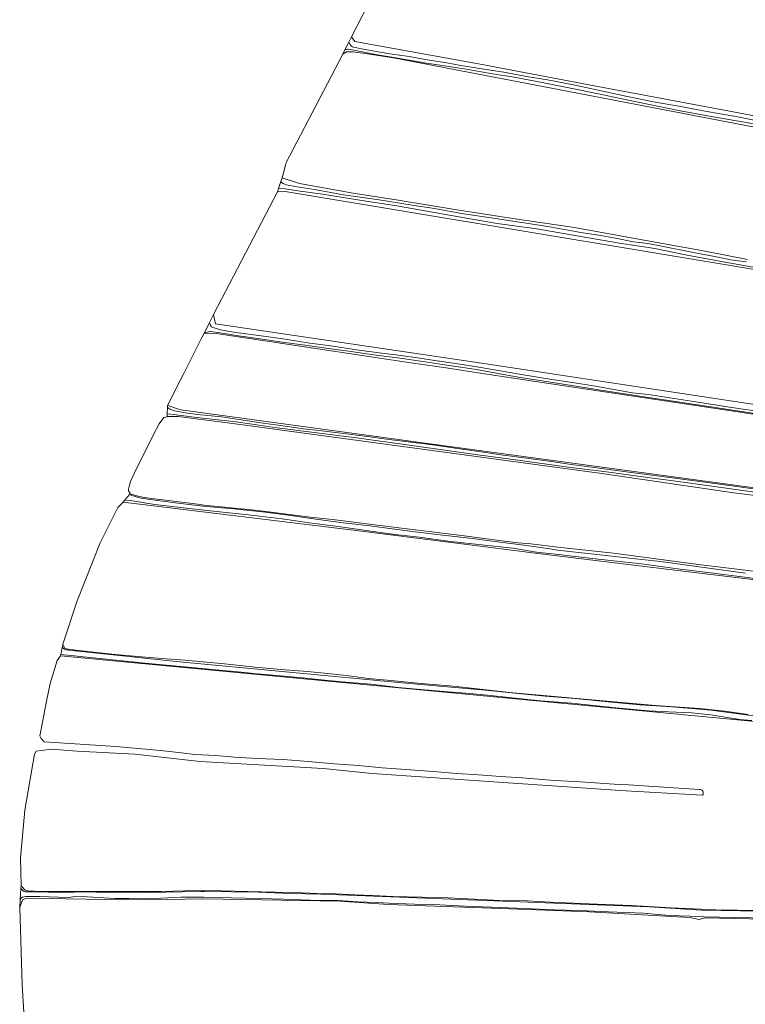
# Model space of a CAD drawing. Header units: metres. Extents: x 149984 to 156489, y 469398 to 478068.
# Tile 23 of 256: x 151204 to 151481, y 472482 to 472858. Entities that reach past the tile are written whole.
import ezdxf

# ---------------------------------------------------------------- set-up
doc = ezdxf.new("R2010")
doc.units = ezdxf.units.M
doc.header["$LTSCALE"] = 0.75
for name, color, linetype, lineweight in [('B-WE-GR-GRAS-GV', 252, 'Continuous', 13), ('B-WE-OG-TERREIN_OEVER-GV', 252, 'Continuous', 18), ('B-WE-OG-WATER_SLOOT-GV', 252, 'Continuous', 18)]:
    doc.layers.add(name, color=color, linetype=linetype, lineweight=lineweight)

msp = doc.modelspace()

# ---------------------------------------------------------------- linework, layer by layer
at = {"layer": 'B-WE-GR-GRAS-GV', "flags": 128}
for points in [[(151348.266, 472885.847), (151330.65, 472851.32), (151331.841, 472849.494), (151379.069, 472841.001), (151426.694, 472831.952), (151498.21, 472818.538), (151556.789, 472804.647), (151634.577, 472784.486), (151815.949, 472740.671), (151889.529, 472717.414), (151903.102, 472742.497), (151897.532, 472744.137)], [(151515.762, 472810.783), (151346.636, 472843.299), (151335.794, 472845.002), (151331.142, 472845.599), (151328.737, 472845.569), (151327.673, 472844.953), (151327.239, 472844.702), (151308.237, 472808.155), (151305.715, 472803.303), (151305.446, 472802.317), (151304.096, 472797.365), (151310.729, 472795.251), (151331.215, 472791.622), (151348.479, 472788.844), (151370.109, 472785.272), (151392.268, 472781.899), (151415.749, 472778.393), (151435.99, 472774.689), (151465.756, 472769.331), (151481.829, 472766.156)], [(151575.188, 472692.33), (151480.727, 472707.635), (151381.459, 472722.533), (151373.302, 472723.758), (151366.784, 472724.736), (151350.786, 472727.137), (151278.952, 472737.918), (151274.351, 472738.085), (151273.371, 472736.15), (151266.523, 472722.627), (151264.061, 472717.765), (151260.936, 472711.593), (151260.316, 472710.37), (151261.189, 472710.087), (151264.492, 472709.016), (151265.4, 472708.722), (151355.985, 472696.431), (151477.052, 472680.003), (151588.142, 472664.93)], [(151566.816, 472665.67), (151476.625, 472677.052), (151426.202, 472684.373), (151286.139, 472703.438), (151264.411, 472706.153), (151260.293, 472706.244), (151260.213, 472706.113), (151258.876, 472705.759), (151257.188, 472703.385), (151254.951, 472699.255), (151253.24, 472695.626), (151250.135, 472689.589), (151247.557, 472684.375), (151246.188, 472681.386), (151245.709, 472679.446), (151245.468, 472678.409), (151245.468, 472677.734), (151246.064, 472676.702), (151246.085, 472676.695), (151248.642, 472675.83), (151248.644, 472675.829), (151250.776, 472675.405), (151253.331, 472674.927), (151270.88, 472672.85), (151274.281, 472672.257), (151284.619, 472671.344), (151293.656, 472670.431), (151299.955, 472669.61), (151305.888, 472668.857), (151314.834, 472667.738), (151323.415, 472666.803), (151347.664, 472663.724), (151371.715, 472660.827), (151389.098, 472658.604), (151394.297, 472657.93), (151399.139, 472657.493), (151409.378, 472656.263), (151430.686, 472653.9), (151462.166, 472649.782), (151486.142, 472646.854)], [(151838.739, 472557.805), (151841.803, 472557.544), (151841.942, 472559.425), (151843.216, 472565.854), (151849.159, 472564.949), (151856.563, 472598.287), (151831.359, 472601.808), (151737.785, 472613.967), (151671.969, 472620.989), (151617.042, 472627.434), (151564.617, 472634.167), (151458.324, 472646.961), (151400.8, 472653.983), (151379.734, 472656.676), (151333.465, 472662.544), (151243.429, 472673.51), (151241.409, 472671.394), (151234.579, 472657.927), (151225.825, 472635.706), (151220.342, 472619.161), (151221.152, 472617.677)], [(151222.487, 472617.227), (151225.206, 472616.918), (151239.005, 472615.383), (151250.46, 472614.312), (151258.124, 472613.702), (151267.14, 472613.027), (151282.091, 472611.615), (151293.848, 472610.329), (151303.598, 472609.496), (151313.852, 472608.682), (151321.628, 472607.949), (151329.708, 472607.062), (151336.949, 472606.111), (151345.688, 472605.277), (151357.158, 472604.114), (151369.451, 472603.057), (151380.895, 472601.846), (151391.02, 472600.735), (151426.676, 472597.518), (151446.783, 472595.782), (151463.554, 472594.641), (151473.208, 472593.54), (151482.088, 472592.293)], [(151592.47, 472579.38), (151219.496, 472614.717), (151218.138, 472612.981), (151215.49, 472604.198), (151214.156, 472597.415), (151212.706, 472590.044), (151211.574, 472584.159), (151212.027, 472583.102), (151213.277, 472581.881), (151240.591, 472580.097), (151254.85, 472578.806), (151258.79, 472578.413), (151265.724, 472577.626), (151270.812, 472577.035), (151278.842, 472576.569), (151285.982, 472576.034), (151294.616, 472575.45), (151304.458, 472575.041), (151314.069, 472574.316), (151324.097, 472573.443), (151333.329, 472572.832), (151342.312, 472571.96), (151351.371, 472571.225), (151361.838, 472570.497), (151370.847, 472569.694), (151379.077, 472569.177), (151387.522, 472568.645), (151395.752, 472568.036), (151403.566, 472567.489), (151408.328, 472567.106), (151418.035, 472566.597), (151432.743, 472565.575)], [(151464.731, 472561.445), (151433.175, 472563.259), (151338.559, 472569.748), (151319.771, 472571.634), (151272.765, 472574.35), (151247.791, 472577.066), (151225.769, 472578.282), (151215.989, 472579.075), (151212.102, 472578.575), (151210.199, 472578.322), (151209.526, 472577.168), (151205.87, 472555.716), (151204.139, 472537.44), (151204.428, 472526.859), (151205.921, 472525.153)], [(151432.743, 472565.575), (151436.453, 472565.371), (151463.363, 472563.668)], [(151206.964, 472524.869), (151212.059, 472524.569), (151234.151, 472524.646), (151258.029, 472524.646), (151271.598, 472525.059), (151281.087, 472524.833), (151290.858, 472524.634), (151301.662, 472524.316), (151309.184, 472524.225), (151311.775, 472524.084), (151317.434, 472523.926), (151324.812, 472523.741), (151331.938, 472523.358), (151338.634, 472523.083), (151346.522, 472522.766), (151357.419, 472522.474), (151367.573, 472522.151), (151377.495, 472521.75), (151387.205, 472521.25), (151397.664, 472521.05), (151406.671, 472520.508), (151421.353, 472519.973), (151437.477, 472519.304), (151452.665, 472518.436), (151469.721, 472517.635), (151486.499, 472517.41)], [(151831.043, 472462.43), (151833.292, 472462.267), (151833.318, 472464.916), (151835.076, 472496.46), (151833.499, 472496.576), (151796.501, 472499.292), (151744.936, 472502.027), (151631.26, 472507.984), (151527.952, 472513.194), (151465.629, 472514.527), (151463.383, 472513.941), (151459.672, 472514.723), (151421.426, 472516.894), (151387.599, 472518.141), (151344.726, 472519.703), (151325.976, 472520.875), (151274.118, 472521.852), (151260.153, 472521.559), (151244.527, 472521.461), (151206.342, 472522.047), (151204.936, 472521.388), (151203.879, 472518.48), (151204.877, 472489.038), (151205.478, 472478.391)]]:
    msp.add_lwpolyline(points, dxfattribs=at)
msp.add_lwpolyline([(151866.139, 472652.157), (151876.203, 472681.569), (151843.795, 472689.177), (151785.446, 472702.979), (151554.646, 472748.241), (151489.139, 472761.558), (151305.272, 472792.209), (151302.337, 472792.029), (151277.843, 472745.127), (151278.716, 472741.634), (151381.104, 472726.469), (151539.231, 472702.493), (151688.295, 472679.541)], close=True, dxfattribs=at)
at = {"layer": 'B-WE-GR-GRAS-GV'}
for points in [[(151221.152, 472617.677, 0.1843063), (151222.487, 472617.227)], [(151463.363, 472563.668, -0.662802), (151464.731, 472561.445)], [(151205.921, 472525.153, 0.1133466), (151206.964, 472524.869)]]:
    msp.add_lwpolyline(points, format="xyb", dxfattribs=at)
at = {"layer": 'B-WE-OG-TERREIN_OEVER-GV', "flags": 128}
for points in [[(151498.21, 472818.538), (151426.694, 472831.952), (151379.069, 472841.001), (151331.841, 472849.494), (151330.65, 472851.32), (151329.604, 472849.29), (151330.059, 472848.375)], [(151328.109, 472846.389), (151327.239, 472844.702), (151327.673, 472844.953), (151328.737, 472845.569), (151331.142, 472845.599), (151335.794, 472845.002), (151346.636, 472843.299), (151515.762, 472810.783)], [(151488.812, 472817.189), (151480.72, 472818.72), (151470.149, 472820.469), (151455.472, 472823.191), (151443.816, 472825.575), (151435.102, 472827.312), (151424.999, 472829.55), (151414.836, 472831.549), (151404.1, 472833.795), (151392.802, 472835.882), (151384.443, 472837.226), (151374.371, 472838.92), (151365.385, 472840.42), (151358.418, 472841.338), (151354.085, 472842.087), (151346.778, 472843.421), (151339.784, 472844.616), (151330.255, 472846.448), (151329.378, 472846.615)], [(151331.322, 472847.341), (151335.707, 472846.48), (151345.31, 472844.821), (151352.678, 472843.75), (151359.571, 472842.509), (151367.076, 472841.38), (151372.396, 472840.363), (151380.394, 472839.048), (151388.743, 472837.754), (151397.473, 472836.153), (151405.496, 472834.829), (151415.395, 472832.959), (151423.058, 472831.292), (151435.34, 472828.621), (151446.564, 472826.379), (151455.688, 472824.821), (151467.066, 472822.666), (151478.825, 472820.567), (151486.233, 472819.123)], [(151481.829, 472766.156), (151465.756, 472769.331), (151435.99, 472774.689), (151415.749, 472778.393), (151392.268, 472781.899), (151370.109, 472785.272), (151348.479, 472788.844), (151331.215, 472791.622), (151310.729, 472795.251), (151304.096, 472797.365), (151303.658, 472796.035), (151303.877, 472795.687), (151304.541, 472795.222), (151305.638, 472794.81), (151309.851, 472794.032), (151316.468, 472792.907), (151327.587, 472790.989), (151341.191, 472789.042), (151353.816, 472787.007), (151362.332, 472785.641), (151373.376, 472783.698), (151383.959, 472782.076), (151405.639, 472778.881), (151418.264, 472776.577), (151425.842, 472775.362), (151431.46, 472774.41), (151438.318, 472773.001), (151443.849, 472772.326), (151448.402, 472771.402), (151461.282, 472768.821), (151470.706, 472767.124), (151475.396, 472766.104), (151481.511, 472765.29)], [(151485.481, 472763.034), (151471.136, 472765.616), (151458.209, 472768.042), (151446.488, 472770.369), (151432.925, 472772.506), (151417.406, 472775.184), (151401.362, 472777.947), (151386.198, 472780.029), (151366.534, 472783.443), (151347.863, 472786.675), (151334.544, 472788.778), (151319.562, 472791.173), (151310.11, 472792.47), (151305.286, 472793.17), (151302.777, 472793.364), (151302.337, 472792.029), (151305.272, 472792.209), (151489.139, 472761.558)], [(151539.231, 472702.493), (151381.104, 472726.469), (151278.716, 472741.634), (151277.843, 472745.127), (151276.383, 472742.182), (151276.79, 472741.063), (151277.072, 472740.531), (151277.35, 472740.377), (151278.539, 472740.003), (151279.747, 472739.581), (151281.198, 472739.168), (151286.252, 472738.25), (151295.205, 472737.138), (151305.245, 472735.698), (151314.718, 472734.211), (151322.71, 472733.191), (151332.527, 472731.701), (151342.184, 472730.428), (151349.452, 472729.574), (151356.67, 472728.539), (151361.488, 472727.727), (151371.234, 472726.324), (151379.276, 472725.017), (151386.647, 472723.771), (151395.572, 472722.286), (151407.065, 472720.291), (151414.075, 472719.262), (151423.868, 472717.783), (151437.976, 472715.282), (151443.903, 472714.575), (151460.511, 472712.001), (151475.026, 472709.743), (151488.112, 472707.788)], [(151492.723, 472706.05), (151478.776, 472708.246), (151461.051, 472710.875), (151444.063, 472713.394), (151428.213, 472715.874), (151414.043, 472718.154), (151408.153, 472719.121), (151403.398, 472719.808), (151394.255, 472721.266), (151385.996, 472722.775), (151378.295, 472724.147), (151367.039, 472725.847), (151358.787, 472727.063), (151348.239, 472728.681), (151338.976, 472729.824), (151329.606, 472731.156), (151322.693, 472732.118), (151312.883, 472733.455), (151304.182, 472734.641), (151296.62, 472735.764), (151286.547, 472737.185), (151280.394, 472738.117), (151276.709, 472738.649), (151276.435, 472738.653), (151274.423, 472738.23), (151274.351, 472738.085), (151278.952, 472737.918), (151350.786, 472727.137), (151366.784, 472724.736), (151373.302, 472723.758), (151381.459, 472722.533), (151480.727, 472707.635), (151575.188, 472692.33)], [(151588.142, 472664.93), (151477.052, 472680.003), (151355.985, 472696.431), (151265.4, 472708.722), (151264.492, 472709.016), (151261.189, 472710.087), (151260.316, 472710.37), (151260.302, 472709.789), (151260.635, 472709.438)], [(151492.022, 472676.218), (151474.546, 472678.673), (151457.351, 472681.093), (151439.934, 472683.364), (151427.989, 472685.057), (151413.549, 472686.866), (151389.496, 472690.099), (151378.856, 472691.561), (151363.559, 472693.743), (151349.903, 472695.558), (151332.468, 472698.01), (151316.324, 472700.067), (151302.224, 472701.867), (151286.516, 472704.109), (151270.465, 472705.971), (151262.658, 472706.905), (151260.238, 472707.152), (151260.213, 472706.113), (151260.293, 472706.244), (151264.411, 472706.153), (151286.139, 472703.438), (151426.202, 472684.373), (151476.625, 472677.052), (151566.816, 472665.67)], [(151262.468, 472708.533), (151267.024, 472707.597), (151271.746, 472706.984), (151280.917, 472706.01), (151287.572, 472705.066), (151296.009, 472703.828), (151304.324, 472702.636), (151312.273, 472701.485), (151318.081, 472700.817), (151327.729, 472699.717), (151335.695, 472698.656), (151345.027, 472697.401), (151353.275, 472696.337), (151361.554, 472695.339), (151371.972, 472693.787), (151379.244, 472692.775), (151388.597, 472691.429), (151391.667, 472691.03), (151407.898, 472688.923), (151413.675, 472687.924), (151422.378, 472686.814), (151438.399, 472684.648), (151454.109, 472682.63), (151472.148, 472680.264), (151485.01, 472678.432)], [(151486.142, 472646.854), (151462.166, 472649.782), (151430.686, 472653.9), (151409.378, 472656.263), (151399.139, 472657.493), (151394.297, 472657.93), (151389.098, 472658.604), (151371.715, 472660.827), (151347.664, 472663.724), (151323.415, 472666.803), (151314.834, 472667.738), (151305.888, 472668.857), (151299.955, 472669.61), (151293.656, 472670.431), (151284.619, 472671.344), (151274.281, 472672.257), (151270.88, 472672.85), (151253.331, 472674.927), (151250.776, 472675.405), (151248.644, 472675.829), (151248.642, 472675.83), (151246.085, 472676.695), (151245.845, 472676.407), (151246.677, 472676.061), (151249.195, 472675.229), (151250.32, 472674.991), (151254.638, 472674.345), (151265.318, 472672.932), (151275.157, 472671.766), (151285.716, 472670.913), (151297.692, 472669.587), (151307.455, 472668.319), (151316.151, 472667.098), (151327.446, 472665.585), (151337.66, 472664.372), (151348.032, 472662.979), (151356.794, 472661.803), (151366.696, 472660.699), (151376.768, 472659.536), (151387.255, 472658.109), (151394.585, 472657.278), (151401.138, 472656.383), (151407.213, 472655.505), (151409.339, 472655.134), (151423.171, 472653.532), (151439.126, 472651.789), (151448.776, 472650.827), (151466.216, 472648.313), (151481.126, 472646.352)], [(151492.468, 472643.203), (151479.889, 472644.868), (151467.689, 472646.398), (151456.103, 472647.879), (151441.316, 472649.883), (151424.873, 472651.666), (151408.547, 472653.571), (151401.227, 472654.35), (151392.243, 472655.856), (151381.557, 472656.989), (151367.456, 472658.59), (151356.552, 472660.026), (151347.195, 472661.113), (151337.041, 472662.525), (151326.385, 472664.04), (151314.564, 472665.581), (151304.126, 472667.045), (151291.156, 472668.637), (151277.872, 472670.068), (151267.571, 472671.163), (151255.543, 472672.596), (151246.83, 472673.995), (151245.349, 472674.184), (151243.929, 472674.11), (151243.429, 472673.51), (151333.465, 472662.544), (151379.734, 472656.676), (151400.8, 472653.983), (151458.324, 472646.961), (151564.617, 472634.167)], [(151221.152, 472617.677), (151220.342, 472619.161), (151220.199, 472618.412)], [(151221.497, 472617.045), (151263.629, 472612.524), (151349.914, 472604.444), (151381.691, 472601.577)], [(151482.088, 472592.293), (151473.208, 472593.54), (151463.554, 472594.641), (151446.783, 472595.782), (151426.676, 472597.518), (151391.02, 472600.735), (151380.895, 472601.846), (151369.451, 472603.057), (151357.158, 472604.114), (151345.688, 472605.277), (151336.949, 472606.111), (151329.708, 472607.062), (151321.628, 472607.949), (151313.852, 472608.682), (151303.598, 472609.496), (151293.848, 472610.329), (151282.091, 472611.615), (151267.14, 472613.027), (151258.124, 472613.702), (151250.46, 472614.312), (151239.005, 472615.383), (151225.206, 472616.918), (151222.487, 472617.227)], [(151483.526, 472590.049), (151478.835, 472590.434), (151467.806, 472592.156), (151460.464, 472592.863), (151451.7, 472593.274), (151444.095, 472593.677), (151431.566, 472594.816), (151414.64, 472596.574), (151402.823, 472597.483), (151391.831, 472598.608), (151382.491, 472599.633), (151374.157, 472600.432), (151367.523, 472600.983), (151358.501, 472601.769), (151348.467, 472602.664), (151338.003, 472603.944), (151326.973, 472604.798), (151320.477, 472605.374), (151311.75, 472606.323), (151302.088, 472607.135), (151294.568, 472607.86), (151287.186, 472608.555), (151278.723, 472609.414), (151269.668, 472610.229), (151258.488, 472611.229), (151250.556, 472612.033), (151241.864, 472612.882), (151234.295, 472613.683), (151223.35, 472614.86), (151219.599, 472615.26), (151219.496, 472614.717), (151592.47, 472579.38)], [(151381.691, 472601.577), (151391.708, 472600.541), (151404.601, 472599.292), (151416.023, 472598.363), (151429.902, 472597.055), (151440.702, 472596.008), (151452.902, 472595.254), (151467.943, 472593.955), (151482.276, 472592.035)], [(151205.921, 472525.153), (151204.428, 472526.859), (151204.36, 472525.826), (151204.949, 472525.176)], [(151486.499, 472517.41), (151469.721, 472517.635), (151452.665, 472518.436), (151437.477, 472519.304), (151421.353, 472519.973), (151406.671, 472520.508), (151397.664, 472521.05), (151387.205, 472521.25), (151377.495, 472521.75), (151367.573, 472522.151), (151357.419, 472522.474), (151346.522, 472522.766), (151338.634, 472523.083), (151331.938, 472523.358), (151324.812, 472523.741), (151317.434, 472523.926), (151311.775, 472524.084), (151309.184, 472524.225), (151301.662, 472524.316), (151290.858, 472524.634), (151281.087, 472524.833), (151271.598, 472525.059), (151258.029, 472524.646), (151234.151, 472524.646), (151212.059, 472524.569), (151206.964, 472524.869)], [(151204.08, 472521.544), (151203.879, 472518.48), (151204.936, 472521.388), (151206.342, 472522.047), (151244.527, 472521.461), (151260.153, 472521.559), (151274.118, 472521.852), (151325.976, 472520.875), (151344.726, 472519.703), (151387.599, 472518.141), (151421.426, 472516.894), (151459.672, 472514.723), (151463.383, 472513.941), (151465.629, 472514.527), (151527.952, 472513.194), (151631.26, 472507.984), (151744.936, 472502.027), (151796.501, 472499.292), (151833.499, 472496.576)], [(151489.834, 472514.476), (151477.065, 472514.706), (151465.218, 472514.954), (151459.942, 472515.151), (151451.931, 472515.47), (151442.19, 472516.375), (151428.799, 472516.847), (151420.63, 472517.185), (151408.189, 472517.667), (151396.764, 472518.181), (151383.925, 472518.701), (151374, 472518.965), (151364.316, 472519.548), (151354.715, 472519.725), (151344.87, 472520.214), (151340.032, 472520.377), (151333.087, 472520.685), (151325.67, 472521.129), (151314.664, 472521.36), (151304.804, 472521.726), (151295.479, 472521.93), (151284.617, 472522.205), (151274.103, 472522.404), (151265.383, 472522.442), (151255.29, 472521.986), (151252.862, 472521.814), (151245.514, 472521.912), (151240.251, 472521.974), (151229.582, 472522.611), (151224.953, 472522.706), (151223.413, 472522.498), (151222.364, 472522.378), (151211.498, 472522.686), (151206.178, 472522.721)], [(151206.448, 472524.55), (151208.958, 472524.559), (151220.758, 472524.212), (151228.721, 472524.507), (151241.457, 472524.095), (151253.349, 472524.311), (151266.042, 472524.471), (151273.065, 472524.646), (151274.456, 472524.646), (151294.974, 472524.397)], [(151294.974, 472524.397), (151307.156, 472523.895), (151318.858, 472523.565), (151329.266, 472523.18), (151444.142, 472518.707), (151464.437, 472517.432), (151501.186, 472516.873), (151522.538, 472515.989), (151636.334, 472510.121), (151664.05, 472508.728), (151683.758, 472507.139), (151717.329, 472505.311), (151808.712, 472500.79), (151824.304, 472499.837), (151827.229, 472499.765), (151833.09, 472499.467)]]:
    msp.add_lwpolyline(points, dxfattribs=at)
at = {"layer": 'B-WE-OG-TERREIN_OEVER-GV'}
for points in [[(151329.378, 472846.615, 0.0539788), (151328.109, 472846.389)], [(151330.059, 472848.375, 0.184103), (151331.322, 472847.341)], [(151260.635, 472709.438, 0.0903386), (151262.468, 472708.533)], [(151220.199, 472618.412, 0.3036249), (151221.497, 472617.045)], [(151222.487, 472617.227, -0.1843063), (151221.152, 472617.677)], [(151204.949, 472525.176, 0.247608), (151206.448, 472524.55)], [(151206.964, 472524.869, -0.1133466), (151205.921, 472525.153)], [(151206.178, 472522.721, 0.263625), (151204.08, 472521.544)]]:
    msp.add_lwpolyline(points, format="xyb", dxfattribs=at)
at = {"layer": 'B-WE-OG-WATER_SLOOT-GV', "flags": 128}
for points in [[(151330.059, 472848.375), (151329.604, 472849.29), (151328.109, 472846.389)], [(151329.378, 472846.615), (151330.255, 472846.448), (151339.784, 472844.616), (151346.778, 472843.421), (151354.085, 472842.087), (151358.418, 472841.338), (151365.385, 472840.42), (151374.371, 472838.92), (151384.443, 472837.226), (151392.802, 472835.882), (151404.1, 472833.795), (151414.836, 472831.549), (151424.999, 472829.55), (151435.102, 472827.312), (151443.816, 472825.575), (151455.472, 472823.191), (151470.149, 472820.469), (151480.72, 472818.72), (151488.812, 472817.189)], [(151405.496, 472834.829), (151397.473, 472836.153), (151388.743, 472837.754), (151380.394, 472839.048), (151372.396, 472840.363), (151367.076, 472841.38), (151359.571, 472842.509), (151352.678, 472843.75), (151345.31, 472844.821), (151335.707, 472846.48), (151331.322, 472847.341)], [(151486.233, 472819.123), (151478.825, 472820.567), (151467.066, 472822.666), (151455.688, 472824.821), (151446.564, 472826.379), (151435.34, 472828.621), (151423.058, 472831.292), (151415.395, 472832.959), (151405.496, 472834.829)], [(151481.511, 472765.29), (151475.396, 472766.104), (151470.706, 472767.124), (151461.282, 472768.821), (151448.402, 472771.402), (151443.849, 472772.326), (151438.318, 472773.001), (151431.46, 472774.41), (151425.842, 472775.362), (151418.264, 472776.577), (151405.639, 472778.881), (151383.959, 472782.076), (151373.376, 472783.698), (151362.332, 472785.641), (151353.816, 472787.007), (151341.191, 472789.042), (151327.587, 472790.989), (151316.468, 472792.907), (151309.851, 472794.032), (151305.638, 472794.81), (151304.541, 472795.222), (151303.877, 472795.687), (151303.658, 472796.035), (151302.777, 472793.364), (151305.286, 472793.17), (151310.11, 472792.47), (151319.562, 472791.173), (151334.544, 472788.778), (151347.863, 472786.675), (151366.534, 472783.443), (151386.198, 472780.029), (151401.362, 472777.947), (151417.406, 472775.184), (151432.925, 472772.506), (151446.488, 472770.369), (151458.209, 472768.042), (151471.136, 472765.616), (151485.481, 472763.034)], [(151488.112, 472707.788), (151475.026, 472709.743), (151460.511, 472712.001), (151443.903, 472714.575), (151437.976, 472715.282), (151423.868, 472717.783), (151414.075, 472719.262), (151407.065, 472720.291), (151395.572, 472722.286), (151386.647, 472723.771), (151379.276, 472725.017), (151371.234, 472726.324), (151361.488, 472727.727), (151356.67, 472728.539), (151349.452, 472729.574), (151342.184, 472730.428), (151332.527, 472731.701), (151322.71, 472733.191), (151314.718, 472734.211), (151305.245, 472735.698), (151295.205, 472737.138), (151286.252, 472738.25), (151281.198, 472739.168), (151279.747, 472739.581), (151278.539, 472740.003), (151277.35, 472740.377), (151277.072, 472740.531), (151276.79, 472741.063), (151276.383, 472742.182), (151274.423, 472738.23), (151276.435, 472738.653), (151276.709, 472738.649), (151280.394, 472738.117), (151286.547, 472737.185), (151296.62, 472735.764), (151304.182, 472734.641), (151312.883, 472733.455), (151322.693, 472732.118), (151329.606, 472731.156), (151338.976, 472729.824), (151348.239, 472728.681), (151358.787, 472727.063), (151367.039, 472725.847), (151378.295, 472724.147), (151385.996, 472722.775), (151394.255, 472721.266), (151403.398, 472719.808), (151408.153, 472719.121), (151414.043, 472718.154), (151428.213, 472715.874), (151444.063, 472713.394), (151461.051, 472710.875), (151478.776, 472708.246), (151492.723, 472706.05)], [(151260.635, 472709.438), (151260.302, 472709.789), (151260.238, 472707.152), (151262.658, 472706.905), (151270.465, 472705.971), (151286.516, 472704.109), (151302.224, 472701.867), (151316.324, 472700.067), (151332.468, 472698.01), (151349.903, 472695.558), (151363.559, 472693.743), (151378.856, 472691.561), (151389.496, 472690.099), (151413.549, 472686.866), (151427.989, 472685.057), (151439.934, 472683.364), (151457.351, 472681.093), (151474.546, 472678.673), (151492.022, 472676.218)], [(151485.01, 472678.432), (151472.148, 472680.264), (151454.109, 472682.63), (151438.399, 472684.648), (151422.378, 472686.814), (151413.675, 472687.924), (151407.898, 472688.923), (151391.667, 472691.03), (151388.597, 472691.429), (151379.244, 472692.775), (151371.972, 472693.787), (151361.554, 472695.339), (151353.275, 472696.337), (151345.027, 472697.401), (151335.695, 472698.656), (151327.729, 472699.717), (151318.081, 472700.817), (151312.273, 472701.485), (151304.324, 472702.636), (151296.009, 472703.828), (151287.572, 472705.066), (151280.917, 472706.01), (151271.746, 472706.984), (151267.024, 472707.597), (151262.468, 472708.533)], [(151481.126, 472646.352), (151466.216, 472648.313), (151448.776, 472650.827), (151439.126, 472651.789), (151423.171, 472653.532), (151409.339, 472655.134), (151407.213, 472655.505), (151401.138, 472656.383), (151394.585, 472657.278), (151387.255, 472658.109), (151376.768, 472659.536), (151366.696, 472660.699), (151356.794, 472661.803), (151348.032, 472662.979), (151337.66, 472664.372), (151327.446, 472665.585), (151316.151, 472667.098), (151307.455, 472668.319), (151297.692, 472669.587), (151285.716, 472670.913), (151275.157, 472671.766), (151265.318, 472672.932), (151254.638, 472674.345), (151250.32, 472674.991), (151249.195, 472675.229), (151246.677, 472676.061), (151245.845, 472676.407), (151243.929, 472674.11), (151245.349, 472674.184), (151246.83, 472673.995), (151255.543, 472672.596), (151267.571, 472671.163), (151277.872, 472670.068), (151291.156, 472668.637), (151304.126, 472667.045), (151314.564, 472665.581), (151326.385, 472664.04), (151337.041, 472662.525), (151347.195, 472661.113), (151356.552, 472660.026), (151367.456, 472658.59), (151381.557, 472656.989), (151392.243, 472655.856), (151401.227, 472654.35), (151408.547, 472653.571)], [(151408.547, 472653.571), (151424.873, 472651.666), (151441.316, 472649.883), (151456.103, 472647.879), (151467.689, 472646.398), (151479.889, 472644.868), (151492.468, 472643.203)], [(151220.199, 472618.412), (151219.599, 472615.26), (151223.35, 472614.86), (151234.295, 472613.683), (151241.864, 472612.882), (151250.556, 472612.033), (151258.488, 472611.229), (151269.668, 472610.229), (151278.723, 472609.414), (151287.186, 472608.555), (151294.568, 472607.86), (151302.088, 472607.135), (151311.75, 472606.323), (151320.477, 472605.374), (151326.973, 472604.798), (151338.003, 472603.944), (151348.467, 472602.664), (151358.501, 472601.769), (151367.523, 472600.983), (151374.157, 472600.432), (151382.491, 472599.633), (151391.831, 472598.608), (151402.823, 472597.483), (151414.64, 472596.574), (151431.566, 472594.816), (151444.095, 472593.677), (151451.7, 472593.274), (151460.464, 472592.863), (151467.806, 472592.156), (151478.835, 472590.434), (151483.526, 472590.049)], [(151404.601, 472599.292), (151391.708, 472600.541), (151381.691, 472601.577), (151349.914, 472604.444), (151263.629, 472612.524), (151221.497, 472617.045)], [(151837.652, 472559.804), (151823.065, 472561.091), (151815.155, 472562.2), (151803.204, 472563.33), (151789.735, 472564.667), (151780.666, 472565.31), (151775.569, 472565.87), (151747.192, 472567.89), (151711.504, 472570.968), (151692.401, 472572.681), (151673.353, 472574.118), (151656.551, 472575.889), (151645.35, 472576.993), (151633.079, 472578.312), (151620.689, 472579.635), (151576.064, 472583.57), (151519.406, 472588.668), (151482.276, 472592.035), (151467.943, 472593.955), (151452.902, 472595.254), (151440.702, 472596.008), (151429.902, 472597.055), (151416.023, 472598.363), (151404.601, 472599.292)], [(151204.949, 472525.176), (151204.36, 472525.826), (151204.08, 472521.544)], [(151206.178, 472522.721), (151211.498, 472522.686), (151222.364, 472522.378), (151223.413, 472522.498), (151224.953, 472522.706), (151229.582, 472522.611), (151240.251, 472521.974), (151245.514, 472521.912), (151252.862, 472521.814), (151255.29, 472521.986), (151265.383, 472522.442), (151274.103, 472522.404), (151284.617, 472522.205), (151295.479, 472521.93), (151304.804, 472521.726), (151314.664, 472521.36), (151325.67, 472521.129), (151333.087, 472520.685), (151340.032, 472520.377), (151344.87, 472520.214), (151354.715, 472519.725), (151364.316, 472519.548), (151374, 472518.965), (151383.925, 472518.701), (151396.764, 472518.181), (151408.189, 472517.667), (151420.63, 472517.185), (151428.799, 472516.847), (151442.19, 472516.375), (151451.931, 472515.47), (151459.942, 472515.151), (151465.218, 472514.954), (151477.065, 472514.706), (151489.834, 472514.476)], [(151329.266, 472523.18), (151318.858, 472523.565), (151307.156, 472523.895), (151294.974, 472524.397), (151274.456, 472524.646), (151273.065, 472524.646), (151266.042, 472524.471), (151253.349, 472524.311), (151241.457, 472524.095), (151228.721, 472524.507), (151220.758, 472524.212), (151208.958, 472524.559), (151206.448, 472524.55)], [(151833.09, 472499.467), (151827.229, 472499.765), (151824.304, 472499.837), (151808.712, 472500.79), (151717.329, 472505.311), (151683.758, 472507.139), (151664.05, 472508.728), (151636.334, 472510.121), (151522.538, 472515.989), (151501.186, 472516.873), (151464.437, 472517.432), (151444.142, 472518.707), (151329.266, 472523.18)]]:
    msp.add_lwpolyline(points, dxfattribs=at)
at = {"layer": 'B-WE-OG-WATER_SLOOT-GV'}
for points in [[(151328.109, 472846.389, -0.0539788), (151329.378, 472846.615)], [(151331.322, 472847.341, -0.184103), (151330.059, 472848.375)], [(151262.468, 472708.533, -0.0903386), (151260.635, 472709.438)], [(151221.497, 472617.045, -0.3036249), (151220.199, 472618.412)], [(151206.448, 472524.55, -0.247608), (151204.949, 472525.176)], [(151204.08, 472521.544, -0.263625), (151206.178, 472522.721)]]:
    msp.add_lwpolyline(points, format="xyb", dxfattribs=at)

doc.saveas('drawing.dxf')
